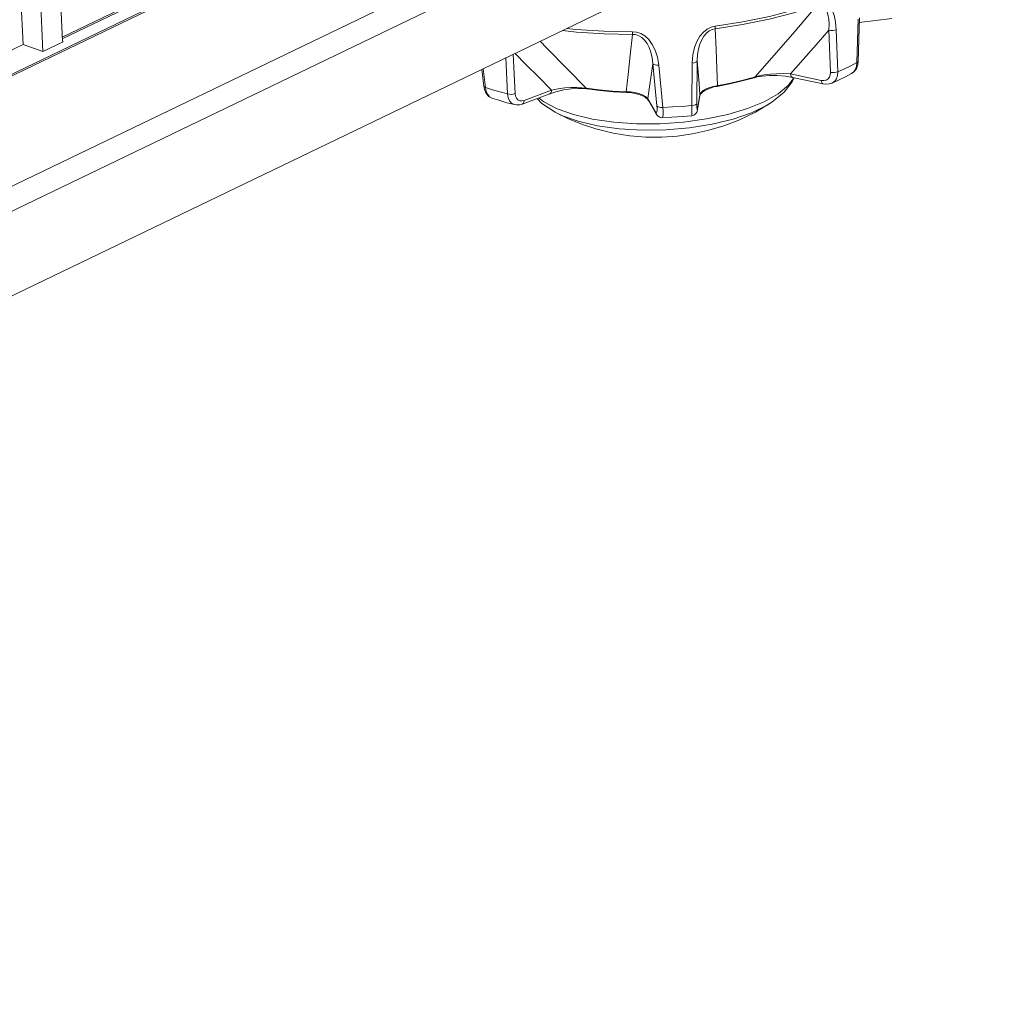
# Model space of a CAD drawing. Header units: millimetres. Extents: x 3925 to 5043, y -86 to 778.
# Tile 27 of 256: x 4118 to 4139, y 72 to 93. Entities that reach past the tile are written whole.
import ezdxf

# ---------------------------------------------------------------- set-up
doc = ezdxf.new("R2010")
doc.units = ezdxf.units.MM
doc.header["$LTSCALE"] = 46.255
for name, color, linetype in [('H30-BOTTOM-CDXF_CONTINUOUS_LINE', 7, 'CONTINUOUS'), ('H30-LEFT-COVDXF_CONTINUOUS_LINE', 7, 'CONTINUOUS'), ('RUBBER-FOOT-DXF_CONTINUOUS_LINE', 7, 'CONTINUOUS')]:
    doc.layers.add(name, color=color, linetype=linetype)

msp = doc.modelspace()

# ---------------------------------------------------------------- linework, layer by layer
at = {"layer": 'H30-BOTTOM-CDXF_CONTINUOUS_LINE', "color": 7, "linetype": 'Continuous', "lineweight": 0}
msp.add_line((4087.084, 71.8456), (4135.4122, 95.1325), dxfattribs=at)
at = {"layer": 'H30-LEFT-COVDXF_CONTINUOUS_LINE', "color": 7, "linetype": 'Continuous', "lineweight": 0}
for p, q in [((4138.8231, 101.4534), (4090.4949, 78.1666)), ((4138.8408, 101.4257), (4090.5126, 78.1389)), ((4138.9456, 99.148), (4090.6174, 75.8611)), ((4138.6236, 98.467), (4090.2954, 75.1802)), ((4119.1176, 93.5523), (4119.1812, 92.1712)), ((4118.7706, 91.9508), (4118.706, 93.354)), ((4121.5517, 93.3993), (4119.1773, 92.2552)), ((4121.5694, 93.3716), (4119.179, 92.2197)), ((4118.301, 93.1588), (4118.3498, 92.0981)), ((4113.9398, 89.9732), (4118.3498, 92.0981)), ((4118.3498, 92.0981), (4118.7706, 91.9508)), ((4119.1993, 92.1574), (4118.7706, 91.9508)), ((4119.1993, 92.1574), (4119.1919, 92.1652))]:
    msp.add_line(p, q, dxfattribs=at)
msp.add_ellipse((4119.1992, 92.1811), major_axis=(0.01, 0.0245), ratio=0.611812, start_param=2.216664, end_param=3.7359333, dxfattribs=at)
at = {"layer": 'RUBBER-FOOT-DXF_CONTINUOUS_LINE', "color": 7, "linetype": 'Continuous', "lineweight": 0}
for p, q in [((4135.9686, 92.6349), (4135.9431, 91.7182)), ((4135.9688, 91.746), (4135.9937, 92.6623)), ((4136.6787, 92.6455), (4135.991, 92.5626)), ((4135.3847, 91.5121), (4135.35, 92.3998)), ((4135.5422, 91.525), (4135.5068, 92.4123)), ((4128.6927, 91.8947), (4128.7298, 91.0645)), ((4128.5714, 91.0562), (4128.538, 91.8202)), ((4131.7233, 90.8033), (4131.6395, 91.6946)), ((4131.7623, 91.6615), (4131.8472, 90.7704)), ((4132.4669, 91.7089), (4132.459, 90.8116)), ((4132.5741, 91.7574), (4132.5671, 90.8601)), ((4135.9609, 91.6755), (4135.9688, 91.746)), ((4128.0697, 91.2201), (4128.0274, 91.5741)), ((4128.0593, 91.5895), (4128.1072, 91.1913)), ((4134.5405, 91.4776), (4135.1903, 91.3417)), ((4135.8305, 91.4855), (4135.8304, 91.4854)), ((4128.0697, 91.2202), (4128.0839, 91.1496)), ((4128.0704, 91.2169), (4128.0697, 91.2201)), ((4132.9869, 91.2296), (4133.278, 91.286)), ((4133.278, 91.286), (4133.5428, 91.3472)), ((4133.7747, 91.3988), (4133.8361, 91.4143)), ((4134.4952, 91.2386), (4134.6101, 91.3982)), ((4135.2324, 91.2681), (4134.5826, 91.4039)), ((4128.8819, 90.8417), (4129.4634, 91.0603)), ((4129.5021, 91.1388), (4128.9207, 90.9201)), ((4130.1827, 91.1688), (4130.2514, 91.1615)), ((4130.5042, 91.1429), (4130.2314, 91.1764)), ((4130.7999, 91.104), (4131.0842, 91.0888)), ((4131.1631, 91.0987), (4131.0735, 91.103)), ((4132.6283, 91.0196), (4132.5793, 90.7217)), ((4132.5807, 90.7379), (4132.6296, 91.0354)), ((4132.6283, 91.0197), (4132.6424, 91.0511)), ((4132.6296, 91.0354), (4132.6283, 91.0196)), ((4131.5165, 90.9554), (4131.5452, 90.921)), ((4131.6932, 90.6782), (4131.5324, 90.9616)), ((4131.7063, 90.6372), (4131.5452, 90.921)), ((4129.5766, 90.6693), (4129.8607, 90.5306)), ((4132.5767, 90.7206), (4132.5807, 90.7379)), ((4132.5807, 90.7379), (4132.5793, 90.7218))]:
    msp.add_line(p, q, dxfattribs=at)
for points in [[(4135.101, 92.928), (4134.6131, 92.7709), (4134.0875, 92.6345), (4133.5307, 92.5205), (4132.9501, 92.4303)], [(4135.1164, 92.9883), (4134.6259, 92.8304), (4134.0974, 92.6932), (4133.5376, 92.5786), (4132.9538, 92.4879)], [(4135.101, 92.928), (4134.6296, 92.3776), (4134.1952, 91.8742), (4133.7959, 91.4161)], [(4135.101, 92.928), (4135.1493, 92.9393), (4135.1967, 92.9346), (4135.2405, 92.9112), (4135.2782, 92.8688), (4135.3087, 92.8086), (4135.3316, 92.7314), (4135.3466, 92.6378), (4135.3531, 92.5275), (4135.35, 92.3997)], [(4135.1164, 92.9883), (4135.1829, 93.0028), (4135.249, 92.9964), (4135.3123, 92.9661), (4135.3707, 92.9094), (4135.4213, 92.8258), (4135.4622, 92.7155), (4135.4915, 92.578), (4135.5068, 92.4123)], [(4132.9538, 92.4879), (4132.8694, 92.4674), (4132.785, 92.4262), (4132.704, 92.3626), (4132.6292, 92.275), (4132.565, 92.1649), (4132.5144, 92.0333), (4132.4804, 91.8812), (4132.4669, 91.7089)], [(4132.9501, 92.4303), (4132.9527, 92.4455), (4132.954, 92.465), (4132.9538, 92.4879)], [(4129.7296, 92.3943), (4130.0247, 92.3613), (4130.6106, 92.3241), (4131.2106, 92.3133)], [(4129.8237, 92.4397), (4130.0125, 92.4185), (4130.6016, 92.3811), (4131.2049, 92.3703)], [(4131.2106, 92.3133), (4131.159, 91.8721), (4131.1132, 91.469), (4131.0735, 91.103)], [(4131.2049, 92.3703), (4131.292, 92.3614), (4131.3809, 92.3318), (4131.468, 92.2795), (4131.5509, 92.2025), (4131.6249, 92.1017), (4131.687, 91.9777), (4131.734, 91.831), (4131.7623, 91.6615)], [(4131.2049, 92.3703), (4131.2064, 92.3475), (4131.2083, 92.3282), (4131.2106, 92.3133)], [(4131.2106, 92.3133), (4131.2734, 92.3077), (4131.3384, 92.2862), (4131.4022, 92.2472), (4131.4616, 92.1912), (4131.5143, 92.1198), (4131.5594, 92.0341), (4131.5962, 91.9347), (4131.6234, 91.8216), (4131.6395, 91.6946)], [(4132.9501, 92.4303), (4132.8894, 92.4164), (4132.8274, 92.3863), (4132.7677, 92.3389), (4132.7135, 92.2752), (4132.6669, 92.1971), (4132.6287, 92.1059), (4132.5996, 92.0022), (4132.5809, 91.8861), (4132.5741, 91.7573)], [(4133.0033, 91.2327), (4132.9898, 91.5943), (4132.9721, 91.993), (4132.9501, 92.4303)], [(4134.5405, 91.4776), (4134.8106, 91.7827), (4135.0816, 92.0914), (4135.35, 92.3998)], [(4135.35, 92.3997), (4135.3891, 92.3936), (4135.4315, 92.3938), (4135.4722, 92.4003), (4135.5068, 92.4123)], [(4130.2314, 91.1764), (4129.8336, 91.5797), (4129.3989, 92.0246), (4129.2599, 92.168)], [(4128.7293, 91.9123), (4128.9597, 91.6797), (4129.2315, 91.4074), (4129.5021, 91.1388)], [(4131.5324, 90.9616), (4131.5683, 91.2036), (4131.6042, 91.449), (4131.6395, 91.6946)], [(4131.7623, 91.6615), (4131.7205, 91.6613), (4131.6835, 91.6673), (4131.6554, 91.6788), (4131.6395, 91.6945)], [(4132.5741, 91.7573), (4132.5642, 91.7399), (4132.5411, 91.7249), (4132.5074, 91.7142), (4132.4669, 91.7089)], [(4132.5741, 91.7574), (4132.5925, 91.5155), (4132.6111, 91.2736), (4132.6296, 91.0354)], [(4135.5421, 91.525), (4135.6818, 91.5877), (4135.8155, 91.6521), (4135.9431, 91.7183)], [(4135.9431, 91.7183), (4135.9331, 91.6354), (4135.9067, 91.5647), (4135.8658, 91.511), (4135.8305, 91.4855)], [(4135.8305, 91.4855), (4135.8798, 91.5215), (4135.9298, 91.5878), (4135.9609, 91.6755)], [(4135.9688, 91.746), (4135.9629, 91.7322), (4135.9431, 91.7182)], [(4133.5428, 91.3472), (4133.8825, 91.4397), (4133.988, 91.4599), (4134.1095, 91.4753), (4134.2441, 91.4843), (4134.3889, 91.4857), (4134.5405, 91.4776)], [(4133.8361, 91.4143), (4133.9486, 91.433), (4134.0901, 91.4441), (4134.2565, 91.4437), (4134.4361, 91.4284), (4134.5826, 91.4039)], [(4134.5405, 91.4776), (4134.5463, 91.446), (4134.5577, 91.4218), (4134.5737, 91.4071), (4134.5826, 91.4039)], [(4135.1903, 91.3417), (4135.2438, 91.3378), (4135.2923, 91.3489), (4135.3326, 91.3739), (4135.3625, 91.4112), (4135.3802, 91.4582), (4135.3847, 91.5121)], [(4135.3847, 91.5121), (4135.4241, 91.5059), (4135.4667, 91.5062), (4135.5076, 91.5128), (4135.5422, 91.525)], [(4135.412, 91.2838), (4135.4655, 91.3182), (4135.5088, 91.3733), (4135.5349, 91.4439), (4135.5421, 91.525)], [(4135.412, 91.2838), (4135.5514, 91.3461), (4135.7023, 91.4188), (4135.8304, 91.4854)], [(4128.1072, 91.1913), (4128.0823, 91.2022), (4128.0704, 91.2169)], [(4129.9631, 90.6227), (4130.3664, 90.5273), (4130.8141, 90.4621), (4131.2926, 90.4291), (4131.7874, 90.4292), (4132.2834, 90.4626), (4132.7656, 90.5281), (4133.2193, 90.6238), (4133.6308, 90.7468), (4133.9875, 90.8933), (4134.2785, 91.0589), (4134.4952, 91.2386)], [(4132.6296, 91.0354), (4132.6544, 91.0844), (4132.7008, 91.1272), (4132.7633, 91.1637), (4132.8373, 91.1937), (4132.9189, 91.2167), (4132.9869, 91.2296)], [(4132.6424, 91.0511), (4132.6828, 91.0939), (4132.7479, 91.1373), (4132.8308, 91.1747), (4132.9232, 91.2031), (4132.9893, 91.217)], [(4132.9893, 91.217), (4133.2608, 91.2696), (4133.5231, 91.3303), (4133.7746, 91.3988)], [(4133.0033, 91.2327), (4132.9952, 91.2199), (4132.9893, 91.217)], [(4133.7959, 91.4161), (4133.7819, 91.4019), (4133.7747, 91.3988)], [(4134.1485, 90.8797), (4134.4098, 91.0905), (4134.5793, 91.3098), (4134.6125, 91.3918)], [(4135.1903, 91.3417), (4135.1961, 91.3102), (4135.2075, 91.2859), (4135.2235, 91.2713), (4135.2324, 91.2681)], [(4135.2324, 91.2681), (4135.2812, 91.2616), (4135.3556, 91.2665), (4135.412, 91.2838)], [(4128.0839, 91.1496), (4128.122, 91.0641), (4128.1757, 91.0041), (4128.2389, 90.9697)], [(4128.1072, 91.1913), (4128.2567, 91.1438), (4128.4115, 91.0987), (4128.5714, 91.0562)], [(4128.1072, 91.1913), (4128.1237, 91.1102), (4128.1533, 91.0433), (4128.1941, 90.995), (4128.2389, 90.9697)], [(4128.5714, 91.0562), (4128.6094, 91.0489), (4128.6516, 91.0479), (4128.6934, 91.0533), (4128.7298, 91.0645)], [(4128.7184, 90.8302), (4128.6575, 90.8603), (4128.6139, 90.9096), (4128.5846, 90.9765), (4128.5714, 91.0562)], [(4128.9207, 90.9201), (4128.8722, 90.9093), (4128.8274, 90.914), (4128.7884, 90.9338), (4128.7581, 90.967), (4128.7382, 91.0117), (4128.7298, 91.0645)], [(4129.4635, 91.0604), (4129.5931, 91.1025), (4129.7598, 91.1409), (4129.9211, 91.1637), (4130.0639, 91.1719), (4130.1827, 91.1688)], [(4129.4635, 91.0604), (4129.4709, 91.064), (4129.4879, 91.0809), (4129.4987, 91.1066), (4129.5022, 91.1388)], [(4130.2314, 91.1764), (4130.1393, 91.188), (4130.0311, 91.1938), (4129.9098, 91.1928), (4129.7789, 91.184), (4129.6416, 91.1665), (4129.5022, 91.1388)], [(4130.2514, 91.1615), (4130.244, 91.164), (4130.2314, 91.1764)], [(4130.2514, 91.1615), (4130.5217, 91.1283), (4130.7999, 91.104)], [(4131.0735, 91.103), (4130.7855, 91.1183), (4130.5042, 91.1429)], [(4131.0842, 91.0888), (4131.0799, 91.091), (4131.0735, 91.103)], [(4131.0842, 91.0888), (4131.158, 91.0836), (4131.2647, 91.0668), (4131.3668, 91.0382), (4131.4545, 90.9992), (4131.5165, 90.9554)], [(4131.5324, 90.9616), (4131.4844, 91.0057), (4131.4185, 91.041), (4131.34, 91.068), (4131.2535, 91.0872), (4131.1631, 91.0987)], [(4128.2389, 90.9697), (4128.3877, 90.9221), (4128.5597, 90.8721), (4128.7184, 90.8302)], [(4128.7184, 90.8302), (4128.7602, 90.8234), (4128.8335, 90.8278), (4128.8819, 90.8417)], [(4128.8819, 90.8417), (4128.8894, 90.8453), (4128.9064, 90.8622), (4128.9172, 90.8879), (4128.9207, 90.9201)], [(4129.1987, 90.9608), (4129.2972, 90.855), (4129.5766, 90.6693)], [(4129.9631, 90.6227), (4129.6165, 90.7454), (4129.337, 90.8917), (4129.2351, 90.9745)], [(4130.4322, 90.3214), (4130.7982, 90.2315), (4131.152, 90.1747), (4131.4917, 90.1471), (4131.8241, 90.1451), (4132.1508, 90.1672), (4132.4721, 90.2125), (4132.792, 90.2816), (4133.1166, 90.3774), (4133.4509, 90.505), (4133.8026, 90.6741), (4134.1485, 90.8797)], [(4131.5452, 90.921), (4131.5414, 90.9284), (4131.5324, 90.9616)], [(4131.7233, 90.8033), (4131.7269, 90.7505), (4131.7268, 90.7077), (4131.7232, 90.6776), (4131.716, 90.662), (4131.7059, 90.6621), (4131.6932, 90.6782)], [(4131.8472, 90.7704), (4131.8051, 90.7701), (4131.7677, 90.776), (4131.7394, 90.7875), (4131.7233, 90.8034)], [(4131.8472, 90.7704), (4132.0516, 90.7811), (4132.2557, 90.7949), (4132.459, 90.8116)], [(4132.5671, 90.8601), (4132.5571, 90.8425), (4132.5338, 90.8275), (4132.4997, 90.8168), (4132.459, 90.8116)], [(4132.459, 90.8116), (4132.4596, 90.7319), (4132.4602, 90.6675), (4132.4608, 90.6228), (4132.4612, 90.6002), (4132.4613, 90.5978)], [(4132.5671, 90.8601), (4132.5672, 90.8072), (4132.5682, 90.7645)], [(4133.7214, 90.6608), (4134.0493, 90.8188), (4134.1485, 90.8797)], [(4130.0596, 90.4794), (4129.7118, 90.6039), (4129.5766, 90.6693)], [(4130.0596, 90.4794), (4130.4679, 90.384), (4130.9229, 90.3211), (4131.4089, 90.2926), (4131.9095, 90.2997), (4132.4076, 90.3421), (4132.8863, 90.4183), (4133.3293, 90.5258), (4133.7214, 90.6608)], [(4131.7063, 90.6372), (4131.7023, 90.6449), (4131.6932, 90.6782)], [(4131.7063, 90.6371), (4131.7186, 90.6178), (4131.746, 90.588), (4131.7835, 90.5654), (4131.8287, 90.5558), (4131.8388, 90.5559)], [(4131.8472, 90.7704), (4131.852, 90.691), (4131.8529, 90.6267), (4131.8498, 90.5817), (4131.843, 90.5586), (4131.8388, 90.5559)], [(4131.8388, 90.5559), (4132.0406, 90.5662), (4132.2607, 90.581), (4132.4613, 90.5978)], [(4132.4613, 90.5978), (4132.4715, 90.5991), (4132.5135, 90.6145), (4132.5453, 90.6409), (4132.5643, 90.67), (4132.5731, 90.6931), (4132.5777, 90.7129), (4132.5793, 90.7219)], [(4132.5682, 90.7645), (4132.5703, 90.7347), (4132.5731, 90.7197), (4132.5767, 90.7206)], [(4129.8607, 90.5306), (4130.1527, 90.4128), (4130.4322, 90.3214)]]:
    msp.add_lwpolyline(points, dxfattribs=at)

doc.saveas('drawing.dxf')
